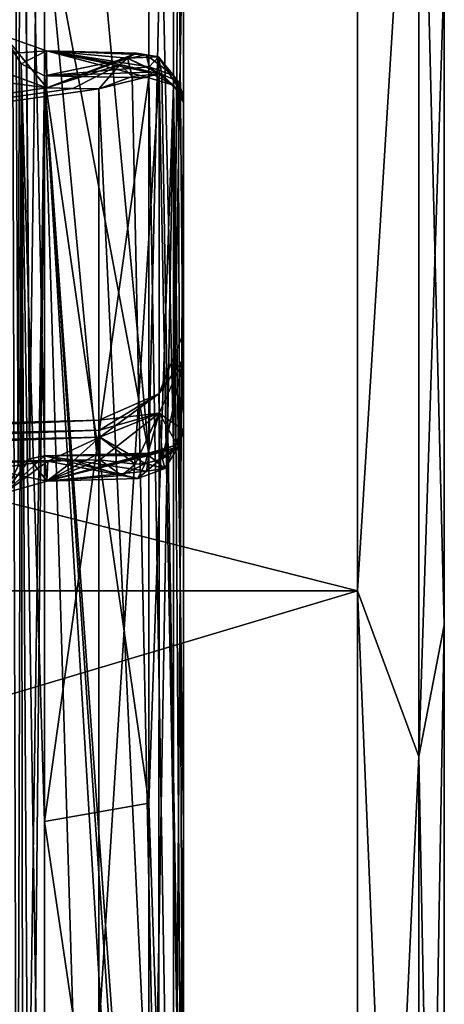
# Model space of a CAD drawing. Header units: millimetres. Extents: x -25 to 87, y -149 to 296.
# Tile 75 of 256: x 84.16 to 86.6, y 59.13 to 64.8. Entities that reach past the tile are written whole.
import ezdxf

# ---------------------------------------------------------------- set-up
doc = ezdxf.new("R2010")
doc.units = ezdxf.units.MM
doc.header["$LTSCALE"] = 65.185185
for name, color, linetype in [('775', 7, 'CONTINUOUS'), ('776', 7, 'CONTINUOUS'), ('779', 7, 'CONTINUOUS'), ('791', 7, 'CONTINUOUS'), ('797', 7, 'CONTINUOUS'), ('825', 7, 'CONTINUOUS'), ('826', 7, 'CONTINUOUS'), ('829', 7, 'CONTINUOUS'), ('840', 7, 'CONTINUOUS'), ('841', 7, 'CONTINUOUS'), ('843', 7, 'CONTINUOUS'), ('844', 7, 'CONTINUOUS'), ('852', 7, 'CONTINUOUS'), ('853', 7, 'CONTINUOUS'), ('854', 7, 'CONTINUOUS'), ('855', 7, 'CONTINUOUS'), ('860', 7, 'CONTINUOUS'), ('861', 7, 'CONTINUOUS'), ('862', 7, 'CONTINUOUS'), ('863', 7, 'CONTINUOUS'), ('873', 7, 'CONTINUOUS'), ('874', 7, 'CONTINUOUS'), ('875', 7, 'CONTINUOUS'), ('876', 7, 'CONTINUOUS'), ('877', 7, 'CONTINUOUS'), ('878', 7, 'CONTINUOUS'), ('879', 7, 'CONTINUOUS'), ('906', 7, 'CONTINUOUS'), ('909', 7, 'CONTINUOUS'), ('914', 7, 'CONTINUOUS'), ('915', 7, 'CONTINUOUS'), ('926', 7, 'CONTINUOUS'), ('927', 7, 'CONTINUOUS'), ('937', 7, 'CONTINUOUS'), ('938', 7, 'CONTINUOUS'), ('943', 7, 'CONTINUOUS'), ('944', 7, 'CONTINUOUS'), ('953', 7, 'CONTINUOUS'), ('954', 7, 'CONTINUOUS'), ('961', 7, 'CONTINUOUS'), ('962', 7, 'CONTINUOUS'), ('992', 7, 'CONTINUOUS'), ('995', 7, 'CONTINUOUS')]:
    doc.layers.add(name, color=color, linetype=linetype)

msp = doc.modelspace()

# ---------------------------------------------------------------- linework, layer by layer
at = {"layer": '775', "linetype": 'CONTINUOUS'}
for points in [[(86.6, 65.0781, 18.0881), (86.6, 61.3159, 20.0975), (86.6, 65.0781, -18.0881), (86.6, 65.0781, 18.0881)], [(86.6, 65.0781, -18.0881), (86.6, 61.3159, 20.0975), (86.6, 61.3159, -20.0975), (86.6, 65.0781, -18.0881)], [(86.6, 53, 21.75), (86.6, 53, -21.75), (86.6, 61.3159, -20.0975), (86.6, 53, 21.75)], [(86.6, 61.3159, 20.0975), (86.6, 53, 21.75), (86.6, 61.3159, -20.0975), (86.6, 61.3159, 20.0975)]]:
    msp.add_3dface(points, dxfattribs=at)
at = {"layer": '776', "linetype": 'CONTINUOUS'}
for points in [[(57.6, 68.7332, 15.7331), (57.6, 61.5146, 20.5564), (86.1, 68.7331, 15.7331), (57.6, 68.7332, 15.7331)], [(57.6, 61.5146, -20.5564), (57.6, 68.7332, -15.7331), (86.1, 61.5147, -20.5563), (57.6, 61.5146, -20.5564)], [(86.1, 61.5147, -20.5563), (57.6, 68.7332, -15.7331), (86.1, 68.7331, -15.7331), (86.1, 61.5147, -20.5563)], [(86.1, 68.7331, 15.7331), (57.6, 61.5146, 20.5564), (86.1, 61.5147, 20.5563), (86.1, 68.7331, 15.7331)], [(57.6, 53, 22.25), (86.1, 53, 22.25), (86.1, 61.5147, 20.5563), (57.6, 53, 22.25)], [(57.6, 61.5146, 20.5564), (57.6, 53, 22.25), (86.1, 61.5147, 20.5563), (57.6, 61.5146, 20.5564)], [(86.1, 53, -22.25), (57.6, 61.5146, -20.5564), (86.1, 61.5147, -20.5563), (86.1, 53, -22.25)], [(57.6, 53, -22.25), (57.6, 61.5146, -20.5564), (86.1, 53, -22.25), (57.6, 53, -22.25)]]:
    msp.add_3dface(points, dxfattribs=at)
at = {"layer": '779', "linetype": 'CONTINUOUS'}
for points in [[(85.1, 64.3647, -15.8985), (85.1, 57.0175, -19.1254), (85.1, 64.347, -15.8746), (85.1, 64.3647, -15.8985)], [(85.1, 64.347, -15.8746), (85.1, 57.0175, -19.1254), (85.1, 64.3271, -15.8525), (85.1, 64.347, -15.8746)], [(85.1, 64.3271, -15.8525), (85.1, 57.0175, -19.1254), (85.1, 60.1496, -11.6751), (85.1, 64.3271, -15.8525)], [(85.1, 60.1496, -11.6751), (85.1, 57.0175, -19.1254), (85.1, 55.9722, -7.4977), (85.1, 60.1496, -11.6751)]]:
    msp.add_3dface(points, dxfattribs=at)
at = {"layer": '791', "linetype": 'CONTINUOUS'}
for points in [[(66.1007, 62.0131, 3.2635), (84.6131, 62.4979, 3.7482), (72.6, 62.1833, 2), (66.1007, 62.0131, 3.2635)], [(84.6131, 62.4979, -3.7482), (66.1007, 62.0131, -3.2635), (72.6, 62.1833, -2), (84.6131, 62.4979, -3.7482)], [(73.3654, 62.2033, -1.8477), (84.6131, 62.4979, -3.7482), (72.6, 62.1833, -2), (73.3654, 62.2033, -1.8477)], [(72.6, 62.1833, 2), (84.6131, 62.4979, 3.7482), (73.3654, 62.2033, 1.8477), (72.6, 62.1833, 2)], [(84.6131, 62.4979, 3.7482), (84.6131, 62.4979, -3.7482), (73.3654, 62.2033, -1.8477), (84.6131, 62.4979, 3.7482)], [(73.3654, 62.2033, 1.8477), (84.6131, 62.4979, 3.7482), (74.0144, 62.2203, 1.414), (73.3654, 62.2033, 1.8477)], [(74.0144, 62.2203, -1.414), (84.6131, 62.4979, 3.7482), (73.3654, 62.2033, -1.8477), (74.0144, 62.2203, -1.414)], [(74.0144, 62.2203, 1.414), (84.6131, 62.4979, 3.7482), (74.4478, 62.2317, 0.7653), (74.0144, 62.2203, 1.414)], [(74.4478, 62.2317, -0.7653), (84.6131, 62.4979, 3.7482), (74.0144, 62.2203, -1.414), (74.4478, 62.2317, -0.7653)], [(74.4478, 62.2317, 0.7653), (84.6131, 62.4979, 3.7482), (74.6, 62.2357), (74.4478, 62.2317, 0.7653)], [(74.6, 62.2357), (84.6131, 62.4979, 3.7482), (74.4478, 62.2317, -0.7653), (74.6, 62.2357)]]:
    msp.add_3dface(points, dxfattribs=at)
at = {"layer": '797', "linetype": 'CONTINUOUS'}
for points in [[(60.0991, 60.9158, 19.11), (60.0991, 67.6263, 14.6261), (84.3131, 64.4107, 16.4869), (60.0991, 60.9158, 19.11)], [(84.3131, 64.4107, 16.4869), (60.0991, 67.6263, 14.6261), (83.8258, 64.5883, 16.3782), (84.3131, 64.4107, 16.4869)], [(84.3131, 64.4107, -16.4869), (83.8239, 64.59, -16.3771), (60.0991, 60.9158, -19.11), (84.3131, 64.4107, -16.4869)], [(84.4631, 64.4078, -16.4841), (84.3131, 64.4107, -16.4869), (60.0991, 60.9158, -19.11), (84.4631, 64.4078, -16.4841)], [(84.4631, 64.4078, 16.4841), (60.0991, 60.9158, 19.11), (84.3131, 64.4107, 16.4869), (84.4631, 64.4078, 16.4841)], [(84.6131, 64.405, -16.4813), (84.4631, 64.4078, -16.4841), (60.0991, 60.9158, -19.11), (84.6131, 64.405, -16.4813)], [(84.6131, 64.405, 16.4813), (60.0991, 60.9158, 19.11), (84.4631, 64.4078, 16.4841), (84.6131, 64.405, 16.4813)], [(84.6131, 58.974, -19.1316), (84.6131, 64.405, -16.4813), (60.0991, 60.9158, -19.11), (84.6131, 58.974, -19.1316)], [(84.6131, 58.974, 19.1316), (60.0991, 60.9158, 19.11), (84.6131, 64.405, 16.4813), (84.6131, 58.974, 19.1316)], [(60.0991, 53, -20.6846), (84.6131, 58.974, -19.1316), (60.0991, 60.9158, -19.11), (60.0991, 53, -20.6846)], [(60.0991, 53, 20.6846), (60.0991, 60.9158, 19.11), (84.6131, 53, 20.0426), (60.0991, 53, 20.6846)], [(84.6131, 53, 20.0426), (60.0991, 60.9158, 19.11), (84.6131, 58.974, 19.1316), (84.6131, 53, 20.0426)]]:
    msp.add_3dface(points, dxfattribs=at)
at = {"layer": '825', "linetype": 'CONTINUOUS'}
for points in [[(66.1007, 62.0131, -3.2635), (84.6131, 62.4979, -3.7482), (84.6167, 62.439, -4.0867), (66.1007, 62.0131, -3.2635)], [(84.6174, 62.4003, -4.1794), (66.1007, 62.0131, -3.2635), (84.6167, 62.439, -4.0867), (84.6174, 62.4003, -4.1794)], [(84.6184, 62.2687, -4.3855), (66.1007, 62.0131, -3.2635), (84.6174, 62.4003, -4.1794), (84.6184, 62.2687, -4.3855)], [(84.4684, 62.2648, -4.3816), (66.1007, 62.0131, -3.2635), (84.6184, 62.2687, -4.3855), (84.4684, 62.2648, -4.3816)], [(84.3184, 62.2608, -4.3777), (66.1007, 62.0131, -3.2635), (84.4684, 62.2648, -4.3816), (84.3184, 62.2608, -4.3777)], [(83.9836, 62.2145, -4.4118), (66.1007, 62.0131, -3.2635), (84.3184, 62.2608, -4.3777), (83.9836, 62.2145, -4.4118)]]:
    msp.add_3dface(points, dxfattribs=at)
at = {"layer": '826', "linetype": 'CONTINUOUS'}
for points in [[(84.6131, 62.4979, 3.7482), (66.1007, 62.0131, 3.2635), (66.0952, 61.7202, 3.9702), (84.6131, 62.4979, 3.7482)], [(84.6131, 62.4979, 3.7482), (66.0952, 61.7202, 3.9702), (84.6167, 62.439, 4.0867), (84.6131, 62.4979, 3.7482)], [(84.6167, 62.439, 4.0867), (66.0952, 61.7202, 3.9702), (84.6174, 62.4003, 4.1794), (84.6167, 62.439, 4.0867)], [(84.6174, 62.4003, 4.1794), (66.0952, 61.7202, 3.9702), (84.3184, 62.2608, 4.3777), (84.6174, 62.4003, 4.1794)], [(84.4684, 62.2648, 4.3816), (84.6174, 62.4003, 4.1794), (84.3184, 62.2608, 4.3777), (84.4684, 62.2648, 4.3816)], [(84.6184, 62.2687, 4.3855), (84.6174, 62.4003, 4.1794), (84.4684, 62.2648, 4.3816), (84.6184, 62.2687, 4.3855)], [(84.3184, 62.2608, 4.3777), (66.0952, 61.7202, 3.9702), (83.9843, 62.2147, 4.4116), (84.3184, 62.2608, 4.3777)]]:
    msp.add_3dface(points, dxfattribs=at)
at = {"layer": '829', "linetype": 'CONTINUOUS'}
for points in [[(86.1, 61.5147, -20.5563), (86.1, 68.7331, -15.7331), (86.4536, 67.2079, -16.9323), (86.1, 61.5147, -20.5563)], [(86.1, 68.7331, 15.7331), (86.1, 61.5147, 20.5563), (86.4536, 67.2079, 16.9323), (86.1, 68.7331, 15.7331)], [(86.4536, 60.5599, -20.7705), (86.1, 61.5147, -20.5563), (86.4536, 67.2079, -16.9323), (86.4536, 60.5599, -20.7705)], [(86.4536, 67.2079, 16.9323), (86.1, 61.5147, 20.5563), (86.4536, 60.5599, 20.7705), (86.4536, 67.2079, 16.9323)], [(86.6, 65.0781, 18.0881), (86.4536, 67.2079, 16.9323), (86.4536, 60.5599, 20.7705), (86.6, 65.0781, 18.0881)], [(86.6, 65.0781, -18.0881), (86.6, 61.3159, -20.0975), (86.4536, 67.2079, -16.9323), (86.6, 65.0781, -18.0881)], [(86.6, 61.3159, -20.0975), (86.4536, 60.5599, -20.7705), (86.4536, 67.2079, -16.9323), (86.6, 61.3159, -20.0975)], [(86.6, 61.3159, 20.0975), (86.6, 65.0781, 18.0881), (86.4536, 60.5599, 20.7705), (86.6, 61.3159, 20.0975)], [(86.1, 61.5147, 20.5563), (86.1, 53, 22.25), (86.4536, 60.5599, 20.7705), (86.1, 61.5147, 20.5563)], [(86.1, 53, -22.25), (86.1, 61.5147, -20.5563), (86.4536, 53, -22.1036), (86.1, 53, -22.25)], [(86.4536, 53, -22.1036), (86.1, 61.5147, -20.5563), (86.4536, 60.5599, -20.7705), (86.4536, 53, -22.1036)], [(86.6, 61.3159, -20.0975), (86.6, 53, -21.75), (86.4536, 60.5599, -20.7705), (86.6, 61.3159, -20.0975)], [(86.6, 53, 21.75), (86.6, 61.3159, 20.0975), (86.4536, 53, 22.1036), (86.6, 53, 21.75)], [(86.6, 61.3159, 20.0975), (86.4536, 60.5599, 20.7705), (86.4536, 53, 22.1036), (86.6, 61.3159, 20.0975)], [(86.4536, 60.5599, 20.7705), (86.1, 53, 22.25), (86.4536, 53, 22.1036), (86.4536, 60.5599, 20.7705)], [(86.6, 53, -21.75), (86.4536, 53, -22.1036), (86.4536, 60.5599, -20.7705), (86.6, 53, -21.75)]]:
    msp.add_3dface(points, dxfattribs=at)
at = {"layer": '840', "linetype": 'CONTINUOUS'}
for points in [[(84.8769, 55.9981, -7.2408), (84.8177, 55.9072, -7.1499), (84.3, 64.4798, -15.7224), (84.8769, 55.9981, -7.2408)], [(84.3, 64.4798, -15.7224), (84.8177, 55.9072, -7.1499), (84.5589, 55.9004, -7.1431), (84.3, 64.4798, -15.7224)], [(84.9, 56.1149, -7.3576), (84.8769, 55.9981, -7.2408), (84.3, 64.4798, -15.7224), (84.9, 56.1149, -7.3576)], [(84.9, 60.2917, -11.5343), (84.9, 56.1149, -7.3576), (84.3, 64.4798, -15.7224), (84.9, 60.2917, -11.5343)], [(84.9, 64.4685, -15.7111), (84.9, 60.2917, -11.5343), (84.3, 64.4798, -15.7224), (84.9, 64.4685, -15.7111)], [(84.3, 55.8937, -7.1363), (84.3, 64.4798, -15.7224), (84.5589, 55.9004, -7.1431), (84.3, 55.8937, -7.1363)]]:
    msp.add_3dface(points, dxfattribs=at)
at = {"layer": '841', "linetype": 'CONTINUOUS'}
for points in [[(84.9, 68.7111, -11.4685), (84.3, 65.5074, -8.2647), (84.9, 62.308, -5.0654), (84.9, 68.7111, -11.4685)], [(84.3, 65.5074, -8.2647), (84.3, 62.2923, -5.0497), (84.6, 62.3002, -5.0575), (84.3, 65.5074, -8.2647)], [(84.9, 62.308, -5.0654), (84.3, 65.5074, -8.2647), (84.6, 62.3002, -5.0575), (84.9, 62.308, -5.0654)]]:
    msp.add_3dface(points, dxfattribs=at)
at = {"layer": '843', "linetype": 'CONTINUOUS'}
for points in [[(84.9, 68.7111, 11.4685), (84.9, 62.308, 5.0654), (84.3, 68.7224, 11.4798), (84.9, 68.7111, 11.4685)], [(84.3, 68.7224, 11.4798), (84.9, 62.308, 5.0654), (84.3, 62.2923, 5.0497), (84.3, 68.7224, 11.4798)]]:
    msp.add_3dface(points, dxfattribs=at)
at = {"layer": '844', "linetype": 'CONTINUOUS'}
for points in [[(84.3, 64.4798, 15.7224), (84.3, 60.1867, 11.4293), (84.9, 64.4685, 15.7111), (84.3, 64.4798, 15.7224)], [(84.9, 64.4685, 15.7111), (84.3, 60.1867, 11.4293), (84.9, 60.2911, 11.5337), (84.9, 64.4685, 15.7111)], [(84.9, 60.2911, 11.5337), (84.3, 60.1867, 11.4293), (84.9, 56.1136, 7.3563), (84.9, 60.2911, 11.5337)], [(84.3, 60.1867, 11.4293), (84.3, 55.8937, 7.1363), (84.9, 56.1136, 7.3563), (84.3, 60.1867, 11.4293)]]:
    msp.add_3dface(points, dxfattribs=at)
at = {"layer": '852', "linetype": 'CONTINUOUS'}
for points in [[(84.9, 60.2917, -11.5343), (84.9, 64.4685, -15.7111), (85.0414, 64.427, -15.7525), (84.9, 60.2917, -11.5343)], [(84.9, 56.1149, -7.3576), (84.9, 60.2917, -11.5343), (85.0414, 64.427, -15.7525), (84.9, 56.1149, -7.3576)], [(85.0414, 56.0722, -7.3977), (84.9, 56.1149, -7.3576), (85.0414, 64.427, -15.7525), (85.0414, 56.0722, -7.3977)], [(85.1, 64.3271, -15.8525), (85.0414, 56.0722, -7.3977), (85.0414, 64.427, -15.7525), (85.1, 64.3271, -15.8525)], [(85.1, 64.3271, -15.8525), (85.1, 60.1496, -11.6751), (85.0414, 56.0722, -7.3977), (85.1, 64.3271, -15.8525)], [(85.1, 60.1496, -11.6751), (85.1, 55.9722, -7.4977), (85.0414, 56.0722, -7.3977), (85.1, 60.1496, -11.6751)]]:
    msp.add_3dface(points, dxfattribs=at)
at = {"layer": '853', "linetype": 'CONTINUOUS'}
for points in [[(84.1171, 64.6263, -15.7005), (84.1649, 64.5488, -15.7171), (84.142, 56.1253, -7.2585), (84.1171, 64.6263, -15.7005)], [(84.142, 56.1253, -7.2585), (84.1649, 64.5488, -15.7171), (84.1774, 56.016, -7.1993), (84.142, 56.1253, -7.2585)], [(84.1649, 64.5488, -15.7171), (84.3, 64.4798, -15.7224), (84.1774, 56.016, -7.1993), (84.1649, 64.5488, -15.7171)], [(84.1774, 56.016, -7.1993), (84.3, 64.4798, -15.7224), (84.2166, 55.944, -7.1608), (84.1774, 56.016, -7.1993)], [(84.3, 64.4798, -15.7224), (84.3, 55.8937, -7.1363), (84.2166, 55.944, -7.1608), (84.3, 64.4798, -15.7224)]]:
    msp.add_3dface(points, dxfattribs=at)
at = {"layer": '854', "linetype": 'CONTINUOUS'}
for points in [[(84.1651, 68.7172, -11.5485), (84.1172, 68.7006, -11.6261), (84.1489, 62.232, -5.087), (84.1651, 68.7172, -11.5485)], [(84.2146, 62.2744, -5.0588), (84.1651, 68.7172, -11.5485), (84.1489, 62.232, -5.087), (84.2146, 62.2744, -5.0588)], [(84.3, 62.2923, -5.0497), (84.3, 65.5074, -8.2647), (84.1651, 68.7172, -11.5485), (84.3, 62.2923, -5.0497)], [(84.3, 62.2923, -5.0497), (84.1651, 68.7172, -11.5485), (84.2146, 62.2744, -5.0588), (84.3, 62.2923, -5.0497)]]:
    msp.add_3dface(points, dxfattribs=at)
at = {"layer": '855', "linetype": 'CONTINUOUS'}
for points in [[(85.0414, 68.7525, -11.427), (84.9, 68.7111, -11.4685), (85.0414, 62.3495, -5.024), (85.0414, 68.7525, -11.427)], [(85.1, 65.651, -8.1255), (85.0414, 68.7525, -11.427), (85.1, 62.4495, -4.924), (85.1, 65.651, -8.1255)], [(85.1, 62.4495, -4.924), (85.0414, 68.7525, -11.427), (85.0414, 62.3495, -5.024), (85.1, 62.4495, -4.924)], [(84.9, 68.7111, -11.4685), (84.9, 62.308, -5.0654), (85.0414, 62.3495, -5.024), (84.9, 68.7111, -11.4685)]]:
    msp.add_3dface(points, dxfattribs=at)
at = {"layer": '860', "linetype": 'CONTINUOUS'}
for points in [[(84.9, 64.4685, 15.7111), (84.9, 60.2911, 11.5337), (85.0414, 56.0722, 7.3977), (84.9, 64.4685, 15.7111)], [(85.0414, 64.427, 15.7525), (84.9, 64.4685, 15.7111), (85.0414, 56.0722, 7.3977), (85.0414, 64.427, 15.7525)], [(85.1, 64.327, 15.8525), (85.0414, 64.427, 15.7525), (85.1, 60.1496, 11.6751), (85.1, 64.327, 15.8525)], [(85.1, 60.1496, 11.6751), (85.0414, 64.427, 15.7525), (85.1, 55.9722, 7.4977), (85.1, 60.1496, 11.6751)], [(85.1, 55.9722, 7.4977), (85.0414, 64.427, 15.7525), (85.0414, 56.0722, 7.3977), (85.1, 55.9722, 7.4977)], [(84.9, 60.2911, 11.5337), (84.9, 56.1136, 7.3563), (85.0414, 56.0722, 7.3977), (84.9, 60.2911, 11.5337)]]:
    msp.add_3dface(points, dxfattribs=at)
at = {"layer": '861', "linetype": 'CONTINUOUS'}
for points in [[(84.1651, 64.5485, 15.7172), (84.1172, 64.6261, 15.7006), (84.1422, 56.1247, 7.2582), (84.1651, 64.5485, 15.7172)], [(84.1777, 56.0153, 7.1989), (84.1651, 64.5485, 15.7172), (84.1422, 56.1247, 7.2582), (84.1777, 56.0153, 7.1989)], [(84.3, 55.8937, 7.1363), (84.3, 60.1867, 11.4293), (84.1651, 64.5485, 15.7172), (84.3, 55.8937, 7.1363)], [(84.3, 55.8937, 7.1363), (84.1651, 64.5485, 15.7172), (84.2171, 55.9433, 7.1605), (84.3, 55.8937, 7.1363)], [(84.3, 60.1867, 11.4293), (84.3, 64.4798, 15.7224), (84.1651, 64.5485, 15.7172), (84.3, 60.1867, 11.4293)], [(84.2171, 55.9433, 7.1605), (84.1651, 64.5485, 15.7172), (84.1777, 56.0153, 7.1989), (84.2171, 55.9433, 7.1605)]]:
    msp.add_3dface(points, dxfattribs=at)
at = {"layer": '862', "linetype": 'CONTINUOUS'}
for points in [[(84.1171, 68.7005, 11.6263), (84.1649, 68.7171, 11.5488), (84.1486, 62.2318, 5.0871), (84.1171, 68.7005, 11.6263)], [(84.1486, 62.2318, 5.0871), (84.1649, 68.7171, 11.5488), (84.214, 62.2742, 5.059), (84.1486, 62.2318, 5.0871)], [(84.1649, 68.7171, 11.5488), (84.3, 68.7224, 11.4798), (84.214, 62.2742, 5.059), (84.1649, 68.7171, 11.5488)], [(84.3, 68.7224, 11.4798), (84.3, 62.2923, 5.0497), (84.214, 62.2742, 5.059), (84.3, 68.7224, 11.4798)]]:
    msp.add_3dface(points, dxfattribs=at)
at = {"layer": '863', "linetype": 'CONTINUOUS'}
for points in [[(85.1, 65.651, 8.1255), (85.0414, 62.3495, 5.024), (85.1, 68.8525, 11.3271), (85.1, 65.651, 8.1255)], [(85.1, 68.8525, 11.3271), (85.0414, 62.3495, 5.024), (85.0414, 68.7525, 11.427), (85.1, 68.8525, 11.3271)], [(84.9, 62.308, 5.0654), (84.9, 68.7111, 11.4685), (85.0414, 68.7525, 11.427), (84.9, 62.308, 5.0654)], [(85.0414, 62.3495, 5.024), (84.9, 62.308, 5.0654), (85.0414, 68.7525, 11.427), (85.0414, 62.3495, 5.024)], [(85.1, 62.4495, 4.924), (85.0414, 62.3495, 5.024), (85.1, 65.651, 8.1255), (85.1, 62.4495, 4.924)]]:
    msp.add_3dface(points, dxfattribs=at)
at = {"layer": '873', "linetype": 'CONTINUOUS'}
for points in [[(84.3184, 62.2608, 4.3777), (83.9843, 62.2147, 4.4116), (84.3134, 62.1462, 4.686), (84.3184, 62.2608, 4.3777)], [(84.214, 62.2742, 5.059), (84.3, 62.2923, 5.0497), (84.0691, 62.0776, 4.7378), (84.214, 62.2742, 5.059)], [(84.0691, 62.0776, 4.7378), (84.3, 62.2923, 5.0497), (84.3125, 62.1466, 4.7199), (84.0691, 62.0776, 4.7378)], [(84.1486, 62.2318, 5.0871), (84.214, 62.2742, 5.059), (84.0691, 62.0776, 4.7378), (84.1486, 62.2318, 5.0871)], [(84.3134, 62.1462, 4.686), (83.9843, 62.2147, 4.4116), (84.0691, 62.0776, 4.7378), (84.3134, 62.1462, 4.686)], [(84.3134, 62.1462, 4.686), (84.0691, 62.0776, 4.7378), (84.3125, 62.1466, 4.7199), (84.3134, 62.1462, 4.686)]]:
    msp.add_3dface(points, dxfattribs=at)
at = {"layer": '874', "linetype": 'CONTINUOUS'}
for points in [[(84.3, 62.2923, 5.0497), (84.9, 62.308, 5.0654), (84.9002, 62.3005, 5.0577), (84.3, 62.2923, 5.0497)], [(84.9003, 62.2932, 5.0499), (84.3, 62.2923, 5.0497), (84.9002, 62.3005, 5.0577), (84.9003, 62.2932, 5.0499)], [(84.8862, 62.2036, 4.913), (84.3, 62.2923, 5.0497), (84.9003, 62.2932, 5.0499), (84.8862, 62.2036, 4.913)], [(84.3125, 62.1466, 4.7199), (84.3, 62.2923, 5.0497), (84.836, 62.1611, 4.7471), (84.3125, 62.1466, 4.7199)], [(84.836, 62.1611, 4.7471), (84.3, 62.2923, 5.0497), (84.8862, 62.2036, 4.913), (84.836, 62.1611, 4.7471)], [(84.6184, 62.2687, 4.3855), (84.4684, 62.2648, 4.3816), (84.3134, 62.1462, 4.686), (84.6184, 62.2687, 4.3855)], [(84.6184, 62.2687, 4.3855), (84.3134, 62.1462, 4.686), (84.7448, 62.1788, 4.5627), (84.6184, 62.2687, 4.3855)], [(84.4684, 62.2648, 4.3816), (84.3184, 62.2608, 4.3777), (84.3134, 62.1462, 4.686), (84.4684, 62.2648, 4.3816)], [(84.3134, 62.1462, 4.686), (84.3125, 62.1466, 4.7199), (84.7448, 62.1788, 4.5627), (84.3134, 62.1462, 4.686)], [(84.7448, 62.1788, 4.5627), (84.3125, 62.1466, 4.7199), (84.836, 62.1611, 4.7471), (84.7448, 62.1788, 4.5627)]]:
    msp.add_3dface(points, dxfattribs=at)
at = {"layer": '875', "linetype": 'CONTINUOUS'}
for points in [[(85.1, 62.9977, 3.7482), (84.9582, 62.6488, 3.7482), (85.1, 62.8512, 4.3949), (85.1, 62.9977, 3.7482)], [(85.1, 62.8512, 4.3949), (84.9582, 62.6488, 3.7482), (84.9597, 62.5378, 4.2451), (85.1, 62.8512, 4.3949)], [(85.1, 62.8512, 4.3949), (84.9597, 62.5378, 4.2451), (85.1, 62.4405, 4.9146), (85.1, 62.8512, 4.3949)], [(84.9582, 62.6488, 3.7482), (84.6131, 62.4979, 3.7482), (84.9597, 62.5378, 4.2451), (84.9582, 62.6488, 3.7482)], [(84.6131, 62.4979, 3.7482), (84.6167, 62.439, 4.0867), (84.9597, 62.5378, 4.2451), (84.6131, 62.4979, 3.7482)], [(84.6167, 62.439, 4.0867), (84.6174, 62.4003, 4.1794), (84.9597, 62.5378, 4.2451), (84.6167, 62.439, 4.0867)], [(84.9597, 62.5378, 4.2451), (84.6174, 62.4003, 4.1794), (84.8781, 62.2485, 4.5306), (84.9597, 62.5378, 4.2451)], [(84.9793, 62.274, 4.6291), (84.9597, 62.5378, 4.2451), (84.8781, 62.2485, 4.5306), (84.9793, 62.274, 4.6291)], [(85.1, 62.4405, 4.9146), (84.9597, 62.5378, 4.2451), (85.0715, 62.3435, 4.779), (85.1, 62.4405, 4.9146)], [(85.0715, 62.3435, 4.779), (84.9597, 62.5378, 4.2451), (84.9793, 62.274, 4.6291), (85.0715, 62.3435, 4.779)], [(84.6174, 62.4003, 4.1794), (84.6184, 62.2687, 4.3855), (84.822, 62.2444, 4.4892), (84.6174, 62.4003, 4.1794)], [(84.8781, 62.2485, 4.5306), (84.6174, 62.4003, 4.1794), (84.822, 62.2444, 4.4892), (84.8781, 62.2485, 4.5306)]]:
    msp.add_3dface(points, dxfattribs=at)
at = {"layer": '876', "linetype": 'CONTINUOUS'}
for points in [[(84.9582, 62.6488, 3.7482), (85.1, 62.9977, 3.7482), (84.9582, 62.6488, -3.7482), (84.9582, 62.6488, 3.7482)], [(84.9582, 62.6488, -3.7482), (85.1, 62.9977, 3.7482), (85.1, 62.9977, -3.7482), (84.9582, 62.6488, -3.7482)], [(84.6131, 62.4979, -3.7482), (84.6131, 62.4979, 3.7482), (84.9582, 62.6488, 3.7482), (84.6131, 62.4979, -3.7482)], [(84.6131, 62.4979, -3.7482), (84.9582, 62.6488, 3.7482), (84.9582, 62.6488, -3.7482), (84.6131, 62.4979, -3.7482)]]:
    msp.add_3dface(points, dxfattribs=at)
at = {"layer": '877', "linetype": 'CONTINUOUS'}
for points in [[(84.9582, 62.6488, -3.7482), (85.1, 62.9977, -3.7482), (85.1, 62.8512, -4.3949), (84.9582, 62.6488, -3.7482)], [(84.9582, 62.6488, -3.7482), (85.1, 62.8512, -4.3949), (84.9597, 62.5378, -4.2451), (84.9582, 62.6488, -3.7482)], [(84.9597, 62.5378, -4.2451), (85.1, 62.8512, -4.3949), (84.9786, 62.2737, -4.6283), (84.9597, 62.5378, -4.2451)], [(84.9786, 62.2737, -4.6283), (85.1, 62.8512, -4.3949), (85.071, 62.3429, -4.7778), (84.9786, 62.2737, -4.6283)], [(85.1, 62.8512, -4.3949), (85.1, 62.4403, -4.9144), (85.071, 62.3429, -4.7778), (85.1, 62.8512, -4.3949)], [(84.6167, 62.439, -4.0867), (84.6131, 62.4979, -3.7482), (84.9582, 62.6488, -3.7482), (84.6167, 62.439, -4.0867)], [(84.6174, 62.4003, -4.1794), (84.6167, 62.439, -4.0867), (84.9582, 62.6488, -3.7482), (84.6174, 62.4003, -4.1794)], [(84.6174, 62.4003, -4.1794), (84.9582, 62.6488, -3.7482), (84.9597, 62.5378, -4.2451), (84.6174, 62.4003, -4.1794)], [(84.6184, 62.2687, -4.3855), (84.6174, 62.4003, -4.1794), (84.9597, 62.5378, -4.2451), (84.6184, 62.2687, -4.3855)], [(84.6184, 62.2687, -4.3855), (84.9597, 62.5378, -4.2451), (84.8214, 62.2443, -4.4888), (84.6184, 62.2687, -4.3855)], [(84.8214, 62.2443, -4.4888), (84.9597, 62.5378, -4.2451), (84.8781, 62.2485, -4.5306), (84.8214, 62.2443, -4.4888)], [(84.8781, 62.2485, -4.5306), (84.9597, 62.5378, -4.2451), (84.9786, 62.2737, -4.6283), (84.8781, 62.2485, -4.5306)]]:
    msp.add_3dface(points, dxfattribs=at)
at = {"layer": '878', "linetype": 'CONTINUOUS'}
for points in [[(84.3, 62.2923, -5.0497), (84.3125, 62.1466, -4.7199), (84.6, 62.3002, -5.0575), (84.3, 62.2923, -5.0497)], [(84.9, 62.308, -5.0654), (84.6, 62.3002, -5.0575), (84.3125, 62.1466, -4.7199), (84.9, 62.308, -5.0654)], [(84.9, 62.308, -5.0654), (84.3125, 62.1466, -4.7199), (84.9002, 62.3005, -5.0577), (84.9, 62.308, -5.0654)], [(84.9002, 62.3005, -5.0577), (84.3125, 62.1466, -4.7199), (84.9003, 62.2933, -5.05), (84.9002, 62.3005, -5.0577)], [(84.9003, 62.2933, -5.05), (84.3125, 62.1466, -4.7199), (84.8861, 62.2034, -4.9126), (84.9003, 62.2933, -5.05)], [(84.3133, 62.1462, -4.6861), (84.3184, 62.2608, -4.3777), (84.7447, 62.1788, -4.5625), (84.3133, 62.1462, -4.6861)], [(84.3184, 62.2608, -4.3777), (84.4684, 62.2648, -4.3816), (84.7447, 62.1788, -4.5625), (84.3184, 62.2608, -4.3777)], [(84.4684, 62.2648, -4.3816), (84.6184, 62.2687, -4.3855), (84.7447, 62.1788, -4.5625), (84.4684, 62.2648, -4.3816)], [(84.8861, 62.2034, -4.9126), (84.3125, 62.1466, -4.7199), (84.8359, 62.1611, -4.7467), (84.8861, 62.2034, -4.9126)], [(84.3125, 62.1466, -4.7199), (84.3133, 62.1462, -4.6861), (84.8359, 62.1611, -4.7467), (84.3125, 62.1466, -4.7199)], [(84.8359, 62.1611, -4.7467), (84.3133, 62.1462, -4.6861), (84.7447, 62.1788, -4.5625), (84.8359, 62.1611, -4.7467)]]:
    msp.add_3dface(points, dxfattribs=at)
at = {"layer": '879', "linetype": 'CONTINUOUS'}
for points in [[(83.9836, 62.2145, -4.4118), (84.3184, 62.2608, -4.3777), (84.0691, 62.0775, -4.7378), (83.9836, 62.2145, -4.4118)], [(84.2146, 62.2744, -5.0588), (84.1489, 62.232, -5.087), (84.0691, 62.0775, -4.7378), (84.2146, 62.2744, -5.0588)], [(84.3133, 62.1462, -4.6861), (84.2146, 62.2744, -5.0588), (84.0691, 62.0775, -4.7378), (84.3133, 62.1462, -4.6861)], [(84.3184, 62.2608, -4.3777), (84.3133, 62.1462, -4.6861), (84.0691, 62.0775, -4.7378), (84.3184, 62.2608, -4.3777)], [(84.3, 62.2923, -5.0497), (84.2146, 62.2744, -5.0588), (84.3125, 62.1466, -4.7199), (84.3, 62.2923, -5.0497)], [(84.2146, 62.2744, -5.0588), (84.3133, 62.1462, -4.6861), (84.3125, 62.1466, -4.7199), (84.2146, 62.2744, -5.0588)]]:
    msp.add_3dface(points, dxfattribs=at)
at = {"layer": '906', "linetype": 'CONTINUOUS'}
for points in [[(84.6131, 64.405, -16.4813), (84.6131, 58.974, -19.1316), (84.959, 64.4919, -16.2352), (84.6131, 64.405, -16.4813)], [(84.6131, 64.405, -16.4813), (84.959, 64.4919, -16.2352), (84.8048, 64.4761, -16.3785), (84.6131, 64.405, -16.4813)], [(84.6131, 58.974, -19.1316), (84.9582, 57.0545, -19.4741), (84.959, 64.4919, -16.2352), (84.6131, 58.974, -19.1316)], [(84.9582, 57.0545, -19.4741), (85.1, 57.0175, -19.1254), (84.959, 64.4919, -16.2352), (84.9582, 57.0545, -19.4741)], [(85.1, 57.0175, -19.1254), (85.1, 64.3647, -15.8985), (84.959, 64.4919, -16.2352), (85.1, 57.0175, -19.1254)], [(84.959, 64.4919, -16.2352), (85.1, 64.3647, -15.8985), (84.974, 64.4902, -16.2167), (84.959, 64.4919, -16.2352)], [(84.974, 64.4902, -16.2167), (85.1, 64.3647, -15.8985), (85.0691, 64.4474, -16.0521), (84.974, 64.4902, -16.2167)]]:
    msp.add_3dface(points, dxfattribs=at)
at = {"layer": '909', "linetype": 'CONTINUOUS'}
for points in [[(84.9582, 57.0545, 19.4741), (84.6131, 64.405, 16.4813), (84.8048, 64.4761, 16.3785), (84.9582, 57.0545, 19.4741)], [(84.959, 64.4918, 16.2352), (84.9582, 57.0545, 19.4741), (84.8048, 64.4761, 16.3785), (84.959, 64.4918, 16.2352)], [(84.9582, 57.0545, 19.4741), (84.959, 64.4918, 16.2352), (85.1, 57.0174, 19.1254), (84.9582, 57.0545, 19.4741)], [(85.1, 57.0174, 19.1254), (84.959, 64.4918, 16.2352), (84.974, 64.4901, 16.2166), (85.1, 57.0174, 19.1254)], [(85.0691, 64.4473, 16.052), (85.1, 57.0174, 19.1254), (84.974, 64.4901, 16.2166), (85.0691, 64.4473, 16.052)], [(85.1, 64.3647, 15.8986), (85.1, 57.0174, 19.1254), (85.0691, 64.4473, 16.052), (85.1, 64.3647, 15.8986)], [(84.6131, 58.974, 19.1316), (84.6131, 64.405, 16.4813), (84.9582, 57.0545, 19.4741), (84.6131, 58.974, 19.1316)]]:
    msp.add_3dface(points, dxfattribs=at)
at = {"layer": '914', "linetype": 'CONTINUOUS'}
for points in [[(83.8239, 64.59, -16.3771), (84.3131, 64.4107, -16.4869), (84.0672, 64.71, -16.1005), (83.8239, 64.59, -16.3771)], [(84.0672, 64.71, -16.1005), (84.3131, 64.4107, -16.4869), (84.3102, 64.6241, -16.1207), (84.0672, 64.71, -16.1005)], [(84.1649, 64.5488, -15.7171), (84.1171, 64.6263, -15.7005), (84.0672, 64.71, -16.1005), (84.1649, 64.5488, -15.7171)], [(84.1649, 64.5488, -15.7171), (84.0672, 64.71, -16.1005), (84.3102, 64.6241, -16.1207), (84.1649, 64.5488, -15.7171)], [(84.3, 64.4798, -15.7224), (84.1649, 64.5488, -15.7171), (84.3102, 64.6241, -16.1207), (84.3, 64.4798, -15.7224)]]:
    msp.add_3dface(points, dxfattribs=at)
at = {"layer": '915', "linetype": 'CONTINUOUS'}
for points in [[(84.9, 64.4685, -15.7111), (84.3, 64.4798, -15.7224), (84.3102, 64.6241, -16.1207), (84.9, 64.4685, -15.7111)], [(84.3102, 64.6241, -16.1207), (84.3131, 64.4107, -16.4869), (84.8289, 64.6115, -16.1357), (84.3102, 64.6241, -16.1207)], [(84.9, 64.4685, -15.7111), (84.3102, 64.6241, -16.1207), (84.9005, 64.5018, -15.7479), (84.9, 64.4685, -15.7111)], [(84.9005, 64.5018, -15.7479), (84.3102, 64.6241, -16.1207), (84.901, 64.5313, -15.7878), (84.9005, 64.5018, -15.7479)], [(84.901, 64.5313, -15.7878), (84.3102, 64.6241, -16.1207), (84.8844, 64.6016, -15.9487), (84.901, 64.5313, -15.7878)], [(84.8844, 64.6016, -15.9487), (84.3102, 64.6241, -16.1207), (84.8289, 64.6115, -16.1357), (84.8844, 64.6016, -15.9487)], [(84.8289, 64.6115, -16.1357), (84.3131, 64.4107, -16.4869), (84.7767, 64.5822, -16.2513), (84.8289, 64.6115, -16.1357)], [(84.7767, 64.5822, -16.2513), (84.3131, 64.4107, -16.4869), (84.7344, 64.5462, -16.3263), (84.7767, 64.5822, -16.2513)], [(84.3131, 64.4107, -16.4869), (84.4631, 64.4078, -16.4841), (84.7344, 64.5462, -16.3263), (84.3131, 64.4107, -16.4869)], [(84.4631, 64.4078, -16.4841), (84.6131, 64.405, -16.4813), (84.7344, 64.5462, -16.3263), (84.4631, 64.4078, -16.4841)]]:
    msp.add_3dface(points, dxfattribs=at)
at = {"layer": '926', "linetype": 'CONTINUOUS'}
for points in [[(84.3102, 64.6241, 16.1208), (84.3, 64.4798, 15.7224), (84.8844, 64.6016, 15.9487), (84.3102, 64.6241, 16.1208)], [(84.8844, 64.6016, 15.9487), (84.3, 64.4798, 15.7224), (84.901, 64.5313, 15.7878), (84.8844, 64.6016, 15.9487)], [(84.3131, 64.4107, 16.4869), (84.3102, 64.6241, 16.1208), (84.7344, 64.5462, 16.3263), (84.3131, 64.4107, 16.4869)], [(84.7344, 64.5462, 16.3263), (84.3102, 64.6241, 16.1208), (84.7768, 64.5822, 16.2513), (84.7344, 64.5462, 16.3263)], [(84.7768, 64.5822, 16.2513), (84.3102, 64.6241, 16.1208), (84.8288, 64.6115, 16.1358), (84.7768, 64.5822, 16.2513)], [(84.8288, 64.6115, 16.1358), (84.3102, 64.6241, 16.1208), (84.8844, 64.6016, 15.9487), (84.8288, 64.6115, 16.1358)], [(84.901, 64.5313, 15.7878), (84.3, 64.4798, 15.7224), (84.9005, 64.5018, 15.7479), (84.901, 64.5313, 15.7878)], [(84.4631, 64.4078, 16.4841), (84.3131, 64.4107, 16.4869), (84.7344, 64.5462, 16.3263), (84.4631, 64.4078, 16.4841)], [(84.6131, 64.405, 16.4813), (84.4631, 64.4078, 16.4841), (84.7344, 64.5462, 16.3263), (84.6131, 64.405, 16.4813)], [(84.3, 64.4798, 15.7224), (84.9, 64.4685, 15.7111), (84.9005, 64.5018, 15.7479), (84.3, 64.4798, 15.7224)]]:
    msp.add_3dface(points, dxfattribs=at)
at = {"layer": '927', "linetype": 'CONTINUOUS'}
for points in [[(84.3102, 64.6241, 16.1208), (83.8258, 64.5883, 16.3782), (84.067, 64.7101, 16.1004), (84.3102, 64.6241, 16.1208)], [(84.1172, 64.6261, 15.7006), (84.1651, 64.5485, 15.7172), (84.067, 64.7101, 16.1004), (84.1172, 64.6261, 15.7006)], [(84.1651, 64.5485, 15.7172), (84.3102, 64.6241, 16.1208), (84.067, 64.7101, 16.1004), (84.1651, 64.5485, 15.7172)], [(84.3131, 64.4107, 16.4869), (83.8258, 64.5883, 16.3782), (84.3102, 64.6241, 16.1208), (84.3131, 64.4107, 16.4869)], [(84.1651, 64.5485, 15.7172), (84.3, 64.4798, 15.7224), (84.3102, 64.6241, 16.1208), (84.1651, 64.5485, 15.7172)]]:
    msp.add_3dface(points, dxfattribs=at)
at = {"layer": '937', "linetype": 'CONTINUOUS'}
for points in [[(84.7768, 64.5822, 16.2513), (84.8288, 64.6115, 16.1358), (84.9563, 64.5891, 16.0691), (84.7768, 64.5822, 16.2513)], [(84.959, 64.4918, 16.2352), (84.7768, 64.5822, 16.2513), (84.9563, 64.5891, 16.0691), (84.959, 64.4918, 16.2352)], [(84.8288, 64.6115, 16.1358), (84.8844, 64.6016, 15.9487), (84.9563, 64.5891, 16.0691), (84.8288, 64.6115, 16.1358)], [(84.8844, 64.6016, 15.9487), (84.901, 64.5313, 15.7878), (84.9563, 64.5891, 16.0691), (84.8844, 64.6016, 15.9487)], [(84.9563, 64.5891, 16.0691), (84.901, 64.5313, 15.7878), (85.0418, 64.4821, 15.8205), (84.9563, 64.5891, 16.0691)], [(84.974, 64.4901, 16.2166), (84.959, 64.4918, 16.2352), (84.9563, 64.5891, 16.0691), (84.974, 64.4901, 16.2166)], [(85.0691, 64.4473, 16.052), (84.974, 64.4901, 16.2166), (84.9563, 64.5891, 16.0691), (85.0691, 64.4473, 16.052)], [(85.0691, 64.4473, 16.052), (84.9563, 64.5891, 16.0691), (85.0418, 64.4821, 15.8205), (85.0691, 64.4473, 16.052)], [(84.8048, 64.4761, 16.3785), (84.6131, 64.405, 16.4813), (84.7344, 64.5462, 16.3263), (84.8048, 64.4761, 16.3785)], [(84.8048, 64.4761, 16.3785), (84.7344, 64.5462, 16.3263), (84.7768, 64.5822, 16.2513), (84.8048, 64.4761, 16.3785)], [(84.959, 64.4918, 16.2352), (84.8048, 64.4761, 16.3785), (84.7768, 64.5822, 16.2513), (84.959, 64.4918, 16.2352)], [(85.1, 64.3647, 15.8986), (85.0691, 64.4473, 16.052), (85.0418, 64.4821, 15.8205), (85.1, 64.3647, 15.8986)]]:
    msp.add_3dface(points, dxfattribs=at)
at = {"layer": '938', "linetype": 'CONTINUOUS'}
for points in [[(85.0414, 64.427, 15.7525), (84.901, 64.5313, 15.7878), (84.9005, 64.5018, 15.7479), (85.0414, 64.427, 15.7525)], [(84.901, 64.5313, 15.7878), (85.0414, 64.427, 15.7525), (85.0418, 64.4821, 15.8205), (84.901, 64.5313, 15.7878)], [(84.9, 64.4685, 15.7111), (85.0414, 64.427, 15.7525), (84.9005, 64.5018, 15.7479), (84.9, 64.4685, 15.7111)], [(85.0414, 64.427, 15.7525), (85.1, 64.327, 15.8525), (85.0418, 64.4821, 15.8205), (85.0414, 64.427, 15.7525)], [(85.0418, 64.4821, 15.8205), (85.1, 64.327, 15.8525), (85.1, 64.347, 15.8746), (85.0418, 64.4821, 15.8205)], [(85.1, 64.3647, 15.8986), (85.0418, 64.4821, 15.8205), (85.1, 64.347, 15.8746), (85.1, 64.3647, 15.8986)]]:
    msp.add_3dface(points, dxfattribs=at)
at = {"layer": '943', "linetype": 'CONTINUOUS'}
for points in [[(84.8289, 64.6115, -16.1357), (84.7767, 64.5822, -16.2513), (84.9563, 64.5891, -16.0691), (84.8289, 64.6115, -16.1357)], [(84.7767, 64.5822, -16.2513), (84.974, 64.4902, -16.2167), (84.9563, 64.5891, -16.0691), (84.7767, 64.5822, -16.2513)], [(84.8844, 64.6016, -15.9487), (84.8289, 64.6115, -16.1357), (84.9563, 64.5891, -16.0691), (84.8844, 64.6016, -15.9487)], [(84.901, 64.5313, -15.7878), (84.8844, 64.6016, -15.9487), (85.0418, 64.4821, -15.8205), (84.901, 64.5313, -15.7878)], [(85.0418, 64.4821, -15.8205), (84.8844, 64.6016, -15.9487), (84.9563, 64.5891, -16.0691), (85.0418, 64.4821, -15.8205)], [(85.0691, 64.4474, -16.0521), (85.1, 64.3647, -15.8985), (84.9563, 64.5891, -16.0691), (85.0691, 64.4474, -16.0521)], [(85.1, 64.3647, -15.8985), (85.0418, 64.4821, -15.8205), (84.9563, 64.5891, -16.0691), (85.1, 64.3647, -15.8985)], [(84.974, 64.4902, -16.2167), (85.0691, 64.4474, -16.0521), (84.9563, 64.5891, -16.0691), (84.974, 64.4902, -16.2167)], [(84.6131, 64.405, -16.4813), (84.8048, 64.4761, -16.3785), (84.7344, 64.5462, -16.3263), (84.6131, 64.405, -16.4813)], [(84.959, 64.4919, -16.2352), (84.7767, 64.5822, -16.2513), (84.7344, 64.5462, -16.3263), (84.959, 64.4919, -16.2352)], [(84.8048, 64.4761, -16.3785), (84.959, 64.4919, -16.2352), (84.7344, 64.5462, -16.3263), (84.8048, 64.4761, -16.3785)], [(84.959, 64.4919, -16.2352), (84.974, 64.4902, -16.2167), (84.7767, 64.5822, -16.2513), (84.959, 64.4919, -16.2352)]]:
    msp.add_3dface(points, dxfattribs=at)
at = {"layer": '944', "linetype": 'CONTINUOUS'}
for points in [[(85.0414, 64.427, -15.7525), (84.9005, 64.5018, -15.7479), (84.901, 64.5313, -15.7878), (85.0414, 64.427, -15.7525)], [(85.0414, 64.427, -15.7525), (84.901, 64.5313, -15.7878), (85.0418, 64.4821, -15.8205), (85.0414, 64.427, -15.7525)], [(85.0414, 64.427, -15.7525), (84.9, 64.4685, -15.7111), (84.9005, 64.5018, -15.7479), (85.0414, 64.427, -15.7525)], [(85.1, 64.3647, -15.8985), (85.0414, 64.427, -15.7525), (85.0418, 64.4821, -15.8205), (85.1, 64.3647, -15.8985)], [(85.1, 64.3647, -15.8985), (85.1, 64.347, -15.8746), (85.0414, 64.427, -15.7525), (85.1, 64.3647, -15.8985)], [(85.1, 64.347, -15.8746), (85.1, 64.3271, -15.8525), (85.0414, 64.427, -15.7525), (85.1, 64.347, -15.8746)]]:
    msp.add_3dface(points, dxfattribs=at)
at = {"layer": '953', "linetype": 'CONTINUOUS'}
for points in [[(85.071, 62.3429, -4.7778), (85.1, 62.4403, -4.9144), (85.0416, 62.3365, -5.0102), (85.071, 62.3429, -4.7778)], [(84.9003, 62.2933, -5.05), (84.8861, 62.2034, -4.9126), (85.0416, 62.3365, -5.0102), (84.9003, 62.2933, -5.05)], [(85.0416, 62.3365, -5.0102), (84.8861, 62.2034, -4.9126), (84.9915, 62.2194, -4.7578), (85.0416, 62.3365, -5.0102)], [(84.9786, 62.2737, -4.6283), (85.071, 62.3429, -4.7778), (84.9915, 62.2194, -4.7578), (84.9786, 62.2737, -4.6283)], [(85.071, 62.3429, -4.7778), (85.0416, 62.3365, -5.0102), (84.9915, 62.2194, -4.7578), (85.071, 62.3429, -4.7778)], [(84.6184, 62.2687, -4.3855), (84.8214, 62.2443, -4.4888), (84.7447, 62.1788, -4.5625), (84.6184, 62.2687, -4.3855)], [(84.8781, 62.2485, -4.5306), (84.9786, 62.2737, -4.6283), (84.9915, 62.2194, -4.7578), (84.8781, 62.2485, -4.5306)], [(84.8214, 62.2443, -4.4888), (84.8781, 62.2485, -4.5306), (84.7447, 62.1788, -4.5625), (84.8214, 62.2443, -4.4888)], [(84.8781, 62.2485, -4.5306), (84.8359, 62.1611, -4.7467), (84.7447, 62.1788, -4.5625), (84.8781, 62.2485, -4.5306)], [(84.8359, 62.1611, -4.7467), (84.8781, 62.2485, -4.5306), (84.9915, 62.2194, -4.7578), (84.8359, 62.1611, -4.7467)], [(84.8861, 62.2034, -4.9126), (84.8359, 62.1611, -4.7467), (84.9915, 62.2194, -4.7578), (84.8861, 62.2034, -4.9126)]]:
    msp.add_3dface(points, dxfattribs=at)
at = {"layer": '954', "linetype": 'CONTINUOUS'}
for points in [[(85.1, 62.4495, -4.924), (85.0414, 62.3495, -5.024), (85.0416, 62.3365, -5.0102), (85.1, 62.4495, -4.924)], [(85.1, 62.4403, -4.9144), (85.1, 62.4495, -4.924), (85.0416, 62.3365, -5.0102), (85.1, 62.4403, -4.9144)], [(85.1, 62.4495, -4.924), (85.1, 62.4403, -4.9144), (85.1, 62.4449, -4.9193), (85.1, 62.4495, -4.924)], [(85.0414, 62.3495, -5.024), (84.9, 62.308, -5.0654), (84.9003, 62.2933, -5.05), (85.0414, 62.3495, -5.024)], [(85.0414, 62.3495, -5.024), (84.9003, 62.2933, -5.05), (85.0416, 62.3365, -5.0102), (85.0414, 62.3495, -5.024)], [(84.9, 62.308, -5.0654), (84.9002, 62.3005, -5.0577), (84.9003, 62.2933, -5.05), (84.9, 62.308, -5.0654)]]:
    msp.add_3dface(points, dxfattribs=at)
at = {"layer": '961', "linetype": 'CONTINUOUS'}
for points in [[(85.1, 62.4405, 4.9146), (85.0715, 62.3435, 4.779), (85.0415, 62.3365, 5.0102), (85.1, 62.4405, 4.9146)], [(84.9914, 62.2194, 4.7577), (84.9003, 62.2932, 5.0499), (85.0415, 62.3365, 5.0102), (84.9914, 62.2194, 4.7577)], [(85.0715, 62.3435, 4.779), (84.9793, 62.274, 4.6291), (84.9914, 62.2194, 4.7577), (85.0715, 62.3435, 4.779)], [(85.0715, 62.3435, 4.779), (84.9914, 62.2194, 4.7577), (85.0415, 62.3365, 5.0102), (85.0715, 62.3435, 4.779)], [(84.6184, 62.2687, 4.3855), (84.7448, 62.1788, 4.5627), (84.822, 62.2444, 4.4892), (84.6184, 62.2687, 4.3855)], [(84.9793, 62.274, 4.6291), (84.8781, 62.2485, 4.5306), (84.9914, 62.2194, 4.7577), (84.9793, 62.274, 4.6291)], [(84.8862, 62.2036, 4.913), (84.9003, 62.2932, 5.0499), (84.9914, 62.2194, 4.7577), (84.8862, 62.2036, 4.913)], [(84.7448, 62.1788, 4.5627), (84.836, 62.1611, 4.7471), (84.8781, 62.2485, 4.5306), (84.7448, 62.1788, 4.5627)], [(84.7448, 62.1788, 4.5627), (84.8781, 62.2485, 4.5306), (84.822, 62.2444, 4.4892), (84.7448, 62.1788, 4.5627)], [(84.8781, 62.2485, 4.5306), (84.836, 62.1611, 4.7471), (84.9914, 62.2194, 4.7577), (84.8781, 62.2485, 4.5306)], [(84.836, 62.1611, 4.7471), (84.8862, 62.2036, 4.913), (84.9914, 62.2194, 4.7577), (84.836, 62.1611, 4.7471)]]:
    msp.add_3dface(points, dxfattribs=at)
at = {"layer": '962', "linetype": 'CONTINUOUS'}
for points in [[(85.0414, 62.3495, 5.024), (85.1, 62.4495, 4.924), (85.0415, 62.3365, 5.0102), (85.0414, 62.3495, 5.024)], [(85.0415, 62.3365, 5.0102), (85.1, 62.4495, 4.924), (85.1, 62.4449, 4.9194), (85.0415, 62.3365, 5.0102)], [(85.1, 62.4405, 4.9146), (85.0415, 62.3365, 5.0102), (85.1, 62.4449, 4.9194), (85.1, 62.4405, 4.9146)], [(84.9, 62.308, 5.0654), (85.0414, 62.3495, 5.024), (84.9002, 62.3005, 5.0577), (84.9, 62.308, 5.0654)], [(85.0414, 62.3495, 5.024), (84.9003, 62.2932, 5.0499), (84.9002, 62.3005, 5.0577), (85.0414, 62.3495, 5.024)], [(84.9003, 62.2932, 5.0499), (85.0414, 62.3495, 5.024), (85.0415, 62.3365, 5.0102), (84.9003, 62.2932, 5.0499)]]:
    msp.add_3dface(points, dxfattribs=at)
at = {"layer": '992', "linetype": 'CONTINUOUS'}
for points in [[(85.1, 69.8677, -5.3234), (85.1, 71.4666, -6.3959), (85.1, 62.4495, -4.924), (85.1, 69.8677, -5.3234)], [(85.1, 71.4666, -6.3959), (85.1, 65.651, -8.1255), (85.1, 62.4495, -4.924), (85.1, 71.4666, -6.3959)], [(85.1, 69.8677, 5.3233), (85.1, 69.25, 3.5), (85.1, 62.4495, 4.924), (85.1, 69.8677, 5.3233)], [(85.1, 69.8677, 5.3233), (85.1, 62.4495, 4.924), (85.1, 65.651, 8.1255), (85.1, 69.8677, 5.3233)], [(85.1, 69.25, -3.5), (85.1, 69.8677, -5.3234), (85.1, 62.9977, -3.7482), (85.1, 69.25, -3.5)], [(85.1, 69.8677, -5.3234), (85.1, 62.4495, -4.924), (85.1, 62.4449, -4.9193), (85.1, 69.8677, -5.3234)], [(85.1, 62.9977, -3.7482), (85.1, 69.8677, -5.3234), (85.1, 62.8512, -4.3949), (85.1, 62.9977, -3.7482)], [(85.1, 69.8677, -5.3234), (85.1, 62.4403, -4.9144), (85.1, 62.8512, -4.3949), (85.1, 69.8677, -5.3234)], [(85.1, 62.4403, -4.9144), (85.1, 69.8677, -5.3234), (85.1, 62.4449, -4.9193), (85.1, 62.4403, -4.9144)], [(85.1, 69.25, 3.5), (85.1, 69.25, -3.5), (85.1, 62.9977, 3.7482), (85.1, 69.25, 3.5)], [(85.1, 62.4495, 4.924), (85.1, 69.25, 3.5), (85.1, 62.4449, 4.9194), (85.1, 62.4495, 4.924)], [(85.1, 69.25, 3.5), (85.1, 62.9977, 3.7482), (85.1, 62.8512, 4.3949), (85.1, 69.25, 3.5)], [(85.1, 69.25, 3.5), (85.1, 62.8512, 4.3949), (85.1, 62.4405, 4.9146), (85.1, 69.25, 3.5)], [(85.1, 69.25, 3.5), (85.1, 62.4405, 4.9146), (85.1, 62.4449, 4.9194), (85.1, 69.25, 3.5)], [(85.1, 62.9977, 3.7482), (85.1, 69.25, -3.5), (85.1, 62.9977, -3.7482), (85.1, 62.9977, 3.7482)]]:
    msp.add_3dface(points, dxfattribs=at)
at = {"layer": '995', "linetype": 'CONTINUOUS'}
for points in [[(85.1, 64.327, 15.8525), (85.1, 60.1496, 11.6751), (85.1, 64.3647, 15.8986), (85.1, 64.327, 15.8525)], [(85.1, 64.327, 15.8525), (85.1, 64.3647, 15.8986), (85.1, 64.347, 15.8746), (85.1, 64.327, 15.8525)], [(85.1, 60.1496, 11.6751), (85.1, 57.0174, 19.1254), (85.1, 64.3647, 15.8986), (85.1, 60.1496, 11.6751)], [(85.1, 60.1496, 11.6751), (85.1, 55.9722, 7.4977), (85.1, 57.0174, 19.1254), (85.1, 60.1496, 11.6751)]]:
    msp.add_3dface(points, dxfattribs=at)

doc.saveas('drawing.dxf')
